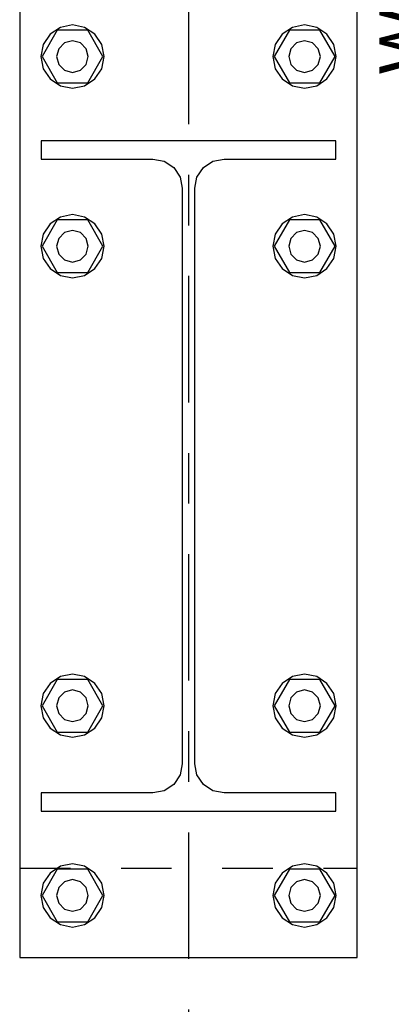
# Model space of a CAD drawing. Header units: inches. Extents: x -17.2 to 17.5, y -11.2 to 11.2.
# Tile 32 of 38: x 7.561 to 8.295, y 1.109 to 3.056. Entities that reach past the tile are written whole.
import ezdxf
from ezdxf.enums import TextEntityAlignment as Align

# ---------------------------------------------------------------- set-up
doc = ezdxf.new("R2010")
doc.units = ezdxf.units.IN
doc.header["$LTSCALE"] = 2.5
doc.header["$MEASUREMENT"] = 0
doc.linetypes.add('SDS2_5', pattern=[0.04, 0.02, -0.02])
doc.linetypes.add('SDS2_7', pattern=[0.175, 0.1, -0.025, 0.025, -0.025])
doc.layers.add('Layer_0', color=7, linetype='Continuous')

msp = doc.modelspace()

# ---------------------------------------------------------------- linework, layer by layer
at = {"color": 1, "linetype": 'SDS2_7'}
msp.add_line((7.8947, 9.1489), (7.8947, -2.7294), dxfattribs=at)
at = {"color": 1, "linetype": 'SDS2_5'}
msp.add_line((7.5614, 1.3784), (8.228, 1.3784), dxfattribs=at)
at = {"layer": 'Layer_0', "color": 2, "linetype": 'Continuous'}
for p, q in [((7.5614, 3.1076), (7.5614, 2.9826)), ((8.228, 2.9826), (8.228, 3.1076)), ((7.5614, 2.9826), (7.5614, 2.6076)), ((8.228, 2.6076), (8.228, 2.9826)), ((8.1859, 2.8159), (7.6034, 2.8159)), ((7.6034, 2.8159), (7.6034, 2.7801)), ((8.1859, 2.7801), (8.1859, 2.8159)), ((7.6034, 2.7801), (7.8245, 2.7801)), ((7.8245, 2.7801), (7.8467, 2.7757)), ((7.8467, 2.7757), (7.8654, 2.7631)), ((7.924, 2.7631), (7.9427, 2.7757)), ((7.9427, 2.7757), (7.9649, 2.7801)), ((7.9649, 2.7801), (8.1859, 2.7801)), ((7.8654, 2.7631), (7.878, 2.7444)), ((7.9114, 2.7444), (7.924, 2.7631)), ((7.878, 2.7444), (7.8824, 2.7222)), ((7.907, 2.7222), (7.9114, 2.7444)), ((7.8824, 2.7222), (7.8824, 1.5847)), ((7.907, 1.5847), (7.907, 2.7222)), ((7.5614, 2.6076), (7.5614, 1.6993)), ((8.228, 1.6993), (8.228, 2.6076)), ((7.5614, 1.6993), (7.5614, 1.3243)), ((8.228, 1.3243), (8.228, 1.6993)), ((7.8824, 1.5847), (7.878, 1.5625)), ((7.9114, 1.5625), (7.907, 1.5847)), ((7.878, 1.5625), (7.8654, 1.5437)), ((7.924, 1.5437), (7.9114, 1.5625)), ((7.8654, 1.5437), (7.8467, 1.5312)), ((7.9427, 1.5312), (7.924, 1.5437)), ((7.8245, 1.5268), (7.6034, 1.5268)), ((7.6034, 1.5268), (7.6034, 1.4909)), ((7.8467, 1.5312), (7.8245, 1.5268)), ((7.9649, 1.5268), (7.9427, 1.5312)), ((8.1859, 1.5268), (7.9649, 1.5268)), ((8.1859, 1.4909), (8.1859, 1.5268)), ((7.6034, 1.4909), (8.1859, 1.4909)), ((7.5614, 1.3243), (7.5614, 1.2014)), ((8.228, 1.2014), (8.228, 1.3243)), ((7.5614, 1.2014), (8.228, 1.2014))]:
    msp.add_line(p, q, dxfattribs=at)
at = {"layer": 'Layer_0', "color": 1, "linetype": 'Continuous'}
for p, q in [((7.6416, 3.0404), (7.6213, 3.0268)), ((7.6655, 3.0451), (7.6416, 3.0404)), ((7.6895, 3.0404), (7.6655, 3.0451)), ((7.7097, 3.0268), (7.6895, 3.0404)), ((8.0999, 3.0404), (8.0797, 3.0268)), ((8.1239, 3.0451), (8.0999, 3.0404)), ((8.1478, 3.0404), (8.1239, 3.0451)), ((8.1681, 3.0268), (8.1478, 3.0404)), ((7.6355, 3.0347), (7.6054, 2.9826)), ((7.6213, 3.0268), (7.6078, 3.0065)), ((7.6956, 3.0347), (7.6355, 3.0347)), ((7.7257, 2.9826), (7.6956, 3.0347)), ((7.7233, 3.0065), (7.7097, 3.0268)), ((8.0938, 3.0347), (8.0637, 2.9826)), ((8.0797, 3.0268), (8.0661, 3.0065)), ((8.1539, 3.0347), (8.0938, 3.0347)), ((8.184, 2.9826), (8.1539, 3.0347)), ((8.1816, 3.0065), (8.1681, 3.0268)), ((7.6078, 3.0065), (7.603, 2.9826)), ((7.6385, 2.9982), (7.6343, 2.9826)), ((7.6499, 3.0097), (7.6385, 2.9982)), ((7.6655, 3.0139), (7.6499, 3.0097)), ((7.6812, 3.0097), (7.6655, 3.0139)), ((7.6926, 2.9982), (7.6812, 3.0097)), ((7.6968, 2.9826), (7.6926, 2.9982)), ((7.728, 2.9826), (7.7233, 3.0065)), ((8.0661, 3.0065), (8.0614, 2.9826)), ((8.0968, 2.9982), (8.0926, 2.9826)), ((8.1082, 3.0097), (8.0968, 2.9982)), ((8.1239, 3.0139), (8.1082, 3.0097)), ((8.1395, 3.0097), (8.1239, 3.0139)), ((8.1509, 2.9982), (8.1395, 3.0097)), ((8.1551, 2.9826), (8.1509, 2.9982)), ((8.1864, 2.9826), (8.1816, 3.0065)), ((7.603, 2.9826), (7.6078, 2.9587)), ((7.6054, 2.9826), (7.6355, 2.9305)), ((7.6343, 2.9826), (7.6385, 2.967)), ((7.6926, 2.967), (7.6968, 2.9826)), ((7.6956, 2.9305), (7.7257, 2.9826)), ((7.7233, 2.9587), (7.728, 2.9826)), ((8.0614, 2.9826), (8.0661, 2.9587)), ((8.0637, 2.9826), (8.0938, 2.9305)), ((8.0926, 2.9826), (8.0968, 2.967)), ((8.1509, 2.967), (8.1551, 2.9826)), ((8.1539, 2.9305), (8.184, 2.9826)), ((8.1816, 2.9587), (8.1864, 2.9826)), ((7.6385, 2.967), (7.6499, 2.9555)), ((7.6812, 2.9555), (7.6926, 2.967)), ((8.0968, 2.967), (8.1082, 2.9555)), ((8.1395, 2.9555), (8.1509, 2.967)), ((7.6078, 2.9587), (7.6213, 2.9384)), ((7.6499, 2.9555), (7.6655, 2.9514)), ((7.6655, 2.9514), (7.6812, 2.9555)), ((7.7097, 2.9384), (7.7233, 2.9587)), ((8.0661, 2.9587), (8.0797, 2.9384)), ((8.1082, 2.9555), (8.1239, 2.9514)), ((8.1239, 2.9514), (8.1395, 2.9555)), ((8.1681, 2.9384), (8.1816, 2.9587)), ((7.6213, 2.9384), (7.6416, 2.9249)), ((7.6355, 2.9305), (7.6956, 2.9305)), ((7.6416, 2.9249), (7.6655, 2.9201)), ((7.6655, 2.9201), (7.6895, 2.9249)), ((7.6895, 2.9249), (7.7097, 2.9384)), ((8.0797, 2.9384), (8.0999, 2.9249)), ((8.0938, 2.9305), (8.1539, 2.9305)), ((8.0999, 2.9249), (8.1239, 2.9201)), ((8.1239, 2.9201), (8.1478, 2.9249)), ((8.1478, 2.9249), (8.1681, 2.9384)), ((7.6655, 2.6701), (7.6416, 2.6654)), ((7.6895, 2.6654), (7.6655, 2.6701)), ((8.1239, 2.6701), (8.0999, 2.6654)), ((8.1478, 2.6654), (8.1239, 2.6701)), ((7.6355, 2.6597), (7.6054, 2.6076)), ((7.6213, 2.6518), (7.6078, 2.6315)), ((7.6416, 2.6654), (7.6213, 2.6518)), ((7.6956, 2.6597), (7.6355, 2.6597)), ((7.7097, 2.6518), (7.6895, 2.6654)), ((7.7257, 2.6076), (7.6956, 2.6597)), ((7.7233, 2.6315), (7.7097, 2.6518)), ((8.0938, 2.6597), (8.0637, 2.6076)), ((8.0797, 2.6518), (8.0661, 2.6315)), ((8.0999, 2.6654), (8.0797, 2.6518)), ((8.1539, 2.6597), (8.0938, 2.6597)), ((8.1681, 2.6518), (8.1478, 2.6654)), ((8.184, 2.6076), (8.1539, 2.6597)), ((8.1816, 2.6315), (8.1681, 2.6518)), ((7.6078, 2.6315), (7.603, 2.6076)), ((7.6499, 2.6347), (7.6385, 2.6232)), ((7.6655, 2.6389), (7.6499, 2.6347)), ((7.6812, 2.6347), (7.6655, 2.6389)), ((7.6926, 2.6232), (7.6812, 2.6347)), ((7.728, 2.6076), (7.7233, 2.6315)), ((8.0661, 2.6315), (8.0614, 2.6076)), ((8.1082, 2.6347), (8.0968, 2.6232)), ((8.1239, 2.6389), (8.1082, 2.6347)), ((8.1395, 2.6347), (8.1239, 2.6389)), ((8.1509, 2.6232), (8.1395, 2.6347)), ((8.1864, 2.6076), (8.1816, 2.6315)), ((7.6385, 2.6232), (7.6343, 2.6076)), ((7.6968, 2.6076), (7.6926, 2.6232)), ((8.0968, 2.6232), (8.0926, 2.6076)), ((8.1551, 2.6076), (8.1509, 2.6232)), ((7.603, 2.6076), (7.6078, 2.5837)), ((7.6054, 2.6076), (7.6355, 2.5555)), ((7.6343, 2.6076), (7.6385, 2.592)), ((7.6385, 2.592), (7.6499, 2.5805)), ((7.6812, 2.5805), (7.6926, 2.592)), ((7.6926, 2.592), (7.6968, 2.6076)), ((7.6956, 2.5555), (7.7257, 2.6076)), ((7.7233, 2.5837), (7.728, 2.6076)), ((8.0614, 2.6076), (8.0661, 2.5837)), ((8.0637, 2.6076), (8.0938, 2.5555)), ((8.0926, 2.6076), (8.0968, 2.592)), ((8.0968, 2.592), (8.1082, 2.5805)), ((8.1395, 2.5805), (8.1509, 2.592)), ((8.1509, 2.592), (8.1551, 2.6076)), ((8.1539, 2.5555), (8.184, 2.6076)), ((8.1816, 2.5837), (8.1864, 2.6076)), ((7.6078, 2.5837), (7.6213, 2.5634)), ((7.6499, 2.5805), (7.6655, 2.5764)), ((7.6655, 2.5764), (7.6812, 2.5805)), ((7.7097, 2.5634), (7.7233, 2.5837)), ((8.0661, 2.5837), (8.0797, 2.5634)), ((8.1082, 2.5805), (8.1239, 2.5764)), ((8.1239, 2.5764), (8.1395, 2.5805)), ((8.1681, 2.5634), (8.1816, 2.5837)), ((7.6213, 2.5634), (7.6416, 2.5499)), ((7.6355, 2.5555), (7.6956, 2.5555)), ((7.6895, 2.5499), (7.7097, 2.5634)), ((8.0797, 2.5634), (8.0999, 2.5499)), ((8.0938, 2.5555), (8.1539, 2.5555)), ((8.1478, 2.5499), (8.1681, 2.5634)), ((7.6416, 2.5499), (7.6655, 2.5451)), ((7.6655, 2.5451), (7.6895, 2.5499)), ((8.0999, 2.5499), (8.1239, 2.5451)), ((8.1239, 2.5451), (8.1478, 2.5499)), ((7.6416, 1.757), (7.6213, 1.7435)), ((7.6655, 1.7618), (7.6416, 1.757)), ((7.6895, 1.757), (7.6655, 1.7618)), ((7.7097, 1.7435), (7.6895, 1.757)), ((8.0999, 1.757), (8.0797, 1.7435)), ((8.1239, 1.7618), (8.0999, 1.757)), ((8.1478, 1.757), (8.1239, 1.7618)), ((8.1681, 1.7435), (8.1478, 1.757)), ((7.6355, 1.7514), (7.6054, 1.6993)), ((7.6213, 1.7435), (7.6078, 1.7232)), ((7.6956, 1.7514), (7.6355, 1.7514)), ((7.7257, 1.6993), (7.6956, 1.7514)), ((7.7233, 1.7232), (7.7097, 1.7435)), ((8.0938, 1.7514), (8.0637, 1.6993)), ((8.0797, 1.7435), (8.0661, 1.7232)), ((8.1539, 1.7514), (8.0938, 1.7514)), ((8.184, 1.6993), (8.1539, 1.7514)), ((8.1816, 1.7232), (8.1681, 1.7435)), ((7.6078, 1.7232), (7.603, 1.6993)), ((7.6385, 1.7149), (7.6343, 1.6993)), ((7.6499, 1.7263), (7.6385, 1.7149)), ((7.6655, 1.7305), (7.6499, 1.7263)), ((7.6812, 1.7263), (7.6655, 1.7305)), ((7.6926, 1.7149), (7.6812, 1.7263)), ((7.6968, 1.6993), (7.6926, 1.7149)), ((7.728, 1.6993), (7.7233, 1.7232)), ((8.0661, 1.7232), (8.0614, 1.6993)), ((8.0968, 1.7149), (8.0926, 1.6993)), ((8.1082, 1.7263), (8.0968, 1.7149)), ((8.1239, 1.7305), (8.1082, 1.7263)), ((8.1395, 1.7263), (8.1239, 1.7305)), ((8.1509, 1.7149), (8.1395, 1.7263)), ((8.1551, 1.6993), (8.1509, 1.7149)), ((8.1864, 1.6993), (8.1816, 1.7232)), ((7.603, 1.6993), (7.6078, 1.6754)), ((7.6054, 1.6993), (7.6355, 1.6472)), ((7.6343, 1.6993), (7.6385, 1.6837)), ((7.6926, 1.6837), (7.6968, 1.6993)), ((7.6956, 1.6472), (7.7257, 1.6993)), ((7.7233, 1.6754), (7.728, 1.6993)), ((8.0614, 1.6993), (8.0661, 1.6754)), ((8.0637, 1.6993), (8.0938, 1.6472)), ((8.0926, 1.6993), (8.0968, 1.6837)), ((8.1509, 1.6837), (8.1551, 1.6993)), ((8.1539, 1.6472), (8.184, 1.6993)), ((8.1816, 1.6754), (8.1864, 1.6993)), ((7.6078, 1.6754), (7.6213, 1.6551)), ((7.6385, 1.6837), (7.6499, 1.6722)), ((7.6812, 1.6722), (7.6926, 1.6837)), ((7.7097, 1.6551), (7.7233, 1.6754)), ((8.0661, 1.6754), (8.0797, 1.6551)), ((8.0968, 1.6837), (8.1082, 1.6722)), ((8.1395, 1.6722), (8.1509, 1.6837)), ((8.1681, 1.6551), (8.1816, 1.6754)), ((7.6213, 1.6551), (7.6416, 1.6415)), ((7.6499, 1.6722), (7.6655, 1.668)), ((7.6655, 1.668), (7.6812, 1.6722)), ((7.6895, 1.6415), (7.7097, 1.6551)), ((8.0797, 1.6551), (8.0999, 1.6415)), ((8.1082, 1.6722), (8.1239, 1.668)), ((8.1239, 1.668), (8.1395, 1.6722)), ((8.1478, 1.6415), (8.1681, 1.6551)), ((7.6355, 1.6472), (7.6956, 1.6472)), ((7.6416, 1.6415), (7.6655, 1.6368)), ((7.6655, 1.6368), (7.6895, 1.6415)), ((8.0938, 1.6472), (8.1539, 1.6472)), ((8.0999, 1.6415), (8.1239, 1.6368)), ((8.1239, 1.6368), (8.1478, 1.6415)), ((7.6655, 1.3868), (7.6416, 1.382)), ((7.6895, 1.382), (7.6655, 1.3868)), ((8.1239, 1.3868), (8.0999, 1.382)), ((8.1478, 1.382), (8.1239, 1.3868)), ((7.6355, 1.3764), (7.6054, 1.3243)), ((7.6213, 1.3685), (7.6078, 1.3482)), ((7.6416, 1.382), (7.6213, 1.3685)), ((7.6956, 1.3764), (7.6355, 1.3764)), ((7.7097, 1.3685), (7.6895, 1.382)), ((7.7257, 1.3243), (7.6956, 1.3764)), ((7.7233, 1.3482), (7.7097, 1.3685)), ((8.0938, 1.3764), (8.0637, 1.3243)), ((8.0797, 1.3685), (8.0661, 1.3482)), ((8.0999, 1.382), (8.0797, 1.3685)), ((8.1539, 1.3764), (8.0938, 1.3764)), ((8.1681, 1.3685), (8.1478, 1.382)), ((8.184, 1.3243), (8.1539, 1.3764)), ((8.1816, 1.3482), (8.1681, 1.3685)), ((7.6078, 1.3482), (7.603, 1.3243)), ((7.6499, 1.3513), (7.6385, 1.3399)), ((7.6655, 1.3555), (7.6499, 1.3513)), ((7.6812, 1.3513), (7.6655, 1.3555)), ((7.6926, 1.3399), (7.6812, 1.3513)), ((7.728, 1.3243), (7.7233, 1.3482)), ((8.0661, 1.3482), (8.0614, 1.3243)), ((8.1082, 1.3513), (8.0968, 1.3399)), ((8.1239, 1.3555), (8.1082, 1.3513)), ((8.1395, 1.3513), (8.1239, 1.3555)), ((8.1509, 1.3399), (8.1395, 1.3513)), ((8.1864, 1.3243), (8.1816, 1.3482)), ((7.603, 1.3243), (7.6078, 1.3004)), ((7.6054, 1.3243), (7.6355, 1.2722)), ((7.6385, 1.3399), (7.6343, 1.3243)), ((7.6343, 1.3243), (7.6385, 1.3087)), ((7.6968, 1.3243), (7.6926, 1.3399)), ((7.6926, 1.3087), (7.6968, 1.3243)), ((7.6956, 1.2722), (7.7257, 1.3243)), ((7.7233, 1.3004), (7.728, 1.3243)), ((8.0614, 1.3243), (8.0661, 1.3004)), ((8.0637, 1.3243), (8.0938, 1.2722)), ((8.0968, 1.3399), (8.0926, 1.3243)), ((8.0926, 1.3243), (8.0968, 1.3087)), ((8.1551, 1.3243), (8.1509, 1.3399)), ((8.1509, 1.3087), (8.1551, 1.3243)), ((8.1539, 1.2722), (8.184, 1.3243)), ((8.1816, 1.3004), (8.1864, 1.3243)), ((7.6385, 1.3087), (7.6499, 1.2972)), ((7.6812, 1.2972), (7.6926, 1.3087)), ((8.0968, 1.3087), (8.1082, 1.2972)), ((8.1395, 1.2972), (8.1509, 1.3087)), ((7.6078, 1.3004), (7.6213, 1.2801)), ((7.6499, 1.2972), (7.6655, 1.293)), ((7.6655, 1.293), (7.6812, 1.2972)), ((7.7097, 1.2801), (7.7233, 1.3004)), ((8.0661, 1.3004), (8.0797, 1.2801)), ((8.1082, 1.2972), (8.1239, 1.293)), ((8.1239, 1.293), (8.1395, 1.2972)), ((8.1681, 1.2801), (8.1816, 1.3004)), ((7.6213, 1.2801), (7.6416, 1.2665)), ((7.6355, 1.2722), (7.6956, 1.2722)), ((7.6416, 1.2665), (7.6655, 1.2618)), ((7.6655, 1.2618), (7.6895, 1.2665)), ((7.6895, 1.2665), (7.7097, 1.2801)), ((8.0797, 1.2801), (8.0999, 1.2665)), ((8.0938, 1.2722), (8.1539, 1.2722)), ((8.0999, 1.2665), (8.1239, 1.2618)), ((8.1239, 1.2618), (8.1478, 1.2665)), ((8.1478, 1.2665), (8.1681, 1.2801))]:
    msp.add_line(p, q, dxfattribs=at)

# ---------------------------------------------------------------- texts
msp.add_text('W12x53', height=0.10322, rotation=90, dxfattribs=at).set_placement((8.2712, 3.2011), align=Align.TOP_CENTER)

doc.saveas('drawing.dxf')
